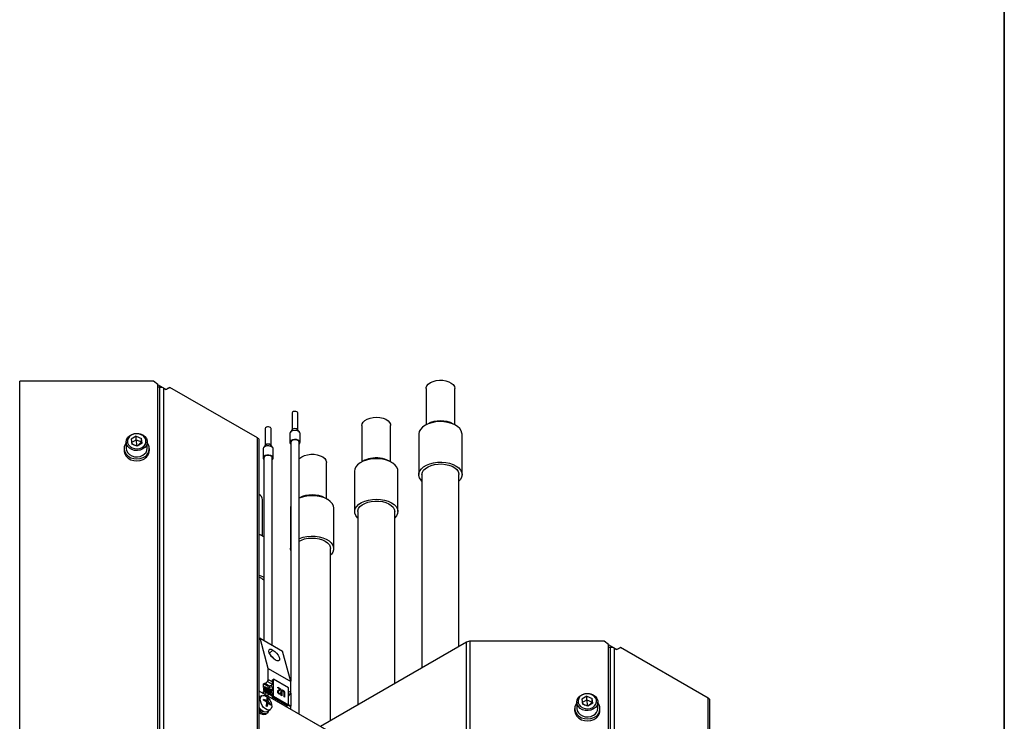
# Model space of a CAD drawing. Header units: millimetres. Extents: x 16 to 577, y 6 to 416.
# Tile 118 of 119: x 510 to 577, y 299 to 346. Entities that reach past the tile are written whole.
import ezdxf

# ---------------------------------------------------------------- set-up
doc = ezdxf.new("R2010")
doc.units = ezdxf.units.MM

msp = doc.modelspace()

# ---------------------------------------------------------------- linework, layer by layer
at = {"color": 7, "linetype": 'Continuous', "lineweight": 35}
msp.add_line((577, 6), (577, 414), dxfattribs=at)
at = {"color": 7, "linetype": 'Continuous', "lineweight": 25}
for p, q in [((510.3415, 272.8708), (510.3415, 321.5716)), ((519.4052, 321.5716), (510.3415, 321.5716)), ((519.6909, 321.3383), (519.4052, 321.5716)), ((519.6909, 272.7541), (519.6909, 321.3383)), ((520.2138, 321.0294), (519.6909, 321.3313)), ((519.6918, 321.1558), (519.6909, 321.1563)), ((519.8321, 321.1558), (519.6909, 321.1558)), ((519.8321, 272.6883), (519.8321, 321.1558)), ((520.1099, 272.6218), (520.1099, 321.0894)), ((520.1099, 321.0894), (520.2109, 321.0311)), ((520.281, 321.0232), (520.3538, 321.0653)), ((520.2824, 321.024), (520.5053, 321.1527)), ((520.5053, 321.1527), (520.3538, 321.0653)), ((526.443, 317.725), (520.5053, 321.1527)), ((537.8531, 321.0763), (537.8531, 318.6188)), ((539.7994, 318.6188), (539.7994, 321.0763)), ((519.6909, 320.2814), (519.6918, 320.2809)), ((528.7773, 319.4077), (528.7773, 318.2659)), ((529.1773, 318.2659), (529.1773, 319.4077)), ((537.9422, 318.6703), (537.7907, 318.5828)), ((539.8618, 318.5828), (539.7103, 318.6703)), ((526.959, 318.3581), (526.959, 317.2162)), ((527.359, 317.2162), (527.359, 318.3581)), ((528.6344, 318.0392), (528.6344, 317.4247)), ((528.7947, 318.2884), (528.6643, 318.12)), ((529.2903, 318.12), (529.1598, 318.2884)), ((529.3201, 317.4247), (529.3201, 318.0392)), ((533.5094, 318.5688), (533.5094, 316.1113)), ((535.4557, 316.1113), (535.4557, 318.5688)), ((537.362, 317.9852), (537.362, 315.2439)), ((540.2905, 315.2439), (540.2905, 317.9852)), ((517.5489, 317.4538), (517.5489, 317.0291)), ((518.2219, 317.8383), (517.8872, 317.6416)), ((517.8872, 317.6416), (517.9286, 317.3065)), ((517.9157, 317.4109), (518.2219, 317.5909)), ((517.9206, 317.3714), (518.116, 317.2376)), ((518.3046, 317.1682), (517.9286, 317.3065)), ((518.2219, 317.8383), (518.5979, 317.7)), ((518.2219, 317.5909), (518.2219, 317.8383)), ((518.2219, 317.5909), (518.5979, 317.4526)), ((518.2219, 317.5909), (518.2588, 317.1851)), ((518.5979, 317.4526), (518.2988, 317.1704)), ((518.6392, 317.365), (518.3046, 317.1682)), ((518.6392, 317.365), (518.5979, 317.7)), ((518.5979, 317.4526), (518.5979, 317.7)), ((518.5979, 317.4526), (518.6108, 317.3483)), ((518.9775, 317.0291), (518.9775, 317.4538)), ((526.443, 268.6742), (526.443, 317.725)), ((526.5581, 268.5138), (526.5581, 317.5646)), ((528.6915, 317.4775), (528.6915, 301.2551)), ((529.263, 299.0146), (529.263, 317.4775)), ((517.4061, 317.0085), (517.4061, 316.8765)), ((519.1204, 316.8765), (519.1204, 317.0085)), ((526.8161, 316.9895), (526.8161, 316.375)), ((526.9764, 317.2387), (526.846, 317.0703)), ((527.472, 317.0703), (527.3416, 317.2387)), ((527.5018, 316.375), (527.5018, 316.9895)), ((526.8733, 316.4278), (526.8733, 304.0304)), ((527.4447, 303.7005), (527.4447, 316.4278)), ((531.1121, 313.6038), (531.1121, 316.0613)), ((533.5986, 316.1628), (533.447, 316.0752)), ((535.5182, 316.0752), (535.3666, 316.1628)), ((533.0183, 315.4776), (533.0183, 312.7364)), ((535.9469, 312.7364), (535.9469, 315.4776)), ((537.5762, 315.2439), (537.5762, 302.1571)), ((540.0762, 303.6003), (540.0762, 315.2439)), ((519.6909, 314.449), (519.6918, 314.4485)), ((526.7684, 311.0962), (526.7684, 313.5537)), ((531.1745, 313.5677), (531.023, 313.6552)), ((528.6746, 312.9701), (528.6746, 310.2288)), ((531.6032, 310.2288), (531.6032, 312.9701)), ((533.2326, 312.7364), (533.2326, 299.6496)), ((535.7326, 301.0928), (535.7326, 312.7364)), ((526.8309, 311.0602), (526.6793, 311.1477)), ((529.263, 310.9062), (529.2845, 310.9153)), ((531.3889, 298.5852), (531.3889, 310.2288)), ((526.6193, 304.1771), (526.5581, 304.1417)), ((527.1741, 302.1061), (526.6193, 304.1771)), ((526.6193, 304.1771), (528.1446, 303.2965)), ((527.2453, 303.1536), (527.4819, 303.3635)), ((528.6995, 301.2255), (528.1446, 303.2965)), ((540.5956, 303.9001), (530.6978, 298.1863)), ((540.5956, 255.141), (540.5956, 303.9001)), ((540.8481, 255.2597), (540.8481, 303.9605)), ((549.9118, 303.9605), (540.8481, 303.9605)), ((550.1975, 303.7272), (549.9118, 303.9605)), ((550.1975, 255.1431), (550.1975, 303.7272)), ((550.7204, 303.4183), (550.1975, 303.7202)), ((550.1984, 303.5447), (550.1975, 303.5452)), ((550.3387, 303.5447), (550.1975, 303.5447)), ((550.3387, 255.0772), (550.3387, 303.5447)), ((550.6165, 255.0107), (550.6165, 303.4783)), ((550.6165, 303.4783), (550.7175, 303.42)), ((550.7876, 303.4121), (550.8604, 303.4542)), ((550.789, 303.4129), (551.0119, 303.5416)), ((551.0119, 303.5416), (550.8604, 303.4542)), ((556.9496, 300.1139), (551.0119, 303.5416)), ((550.1975, 302.6703), (550.1984, 302.6698)), ((527.1741, 301.3726), (527.1741, 302.1061)), ((527.1741, 302.1061), (528.6995, 301.2255)), ((527.1741, 301.3726), (527.4317, 301.2239)), ((527.4317, 301.3275), (527.5327, 301.3858)), ((527.4317, 301.3275), (527.4317, 301.0443)), ((528.5429, 300.8026), (527.5327, 301.3858)), ((527.5327, 300.2193), (527.5327, 301.3858)), ((526.9615, 301.1274), (526.8534, 301.065)), ((526.8534, 300.8361), (526.8534, 301.065)), ((527.1128, 300.9153), (526.8534, 301.065)), ((526.8534, 300.8361), (526.8989, 300.8623)), ((526.8989, 300.7923), (526.8534, 300.7661)), ((526.8534, 300.7661), (526.8534, 300.6261)), ((526.8534, 300.7661), (527.3222, 300.4955)), ((526.8534, 300.6261), (526.8989, 300.6524)), ((526.8989, 300.7923), (527.3581, 300.5273)), ((527.4158, 300.5784), (526.9203, 300.8645)), ((527.2723, 300.4513), (526.9203, 300.6545)), ((526.9615, 301.0962), (526.9615, 301.1274)), ((526.9665, 301.0851), (527.2521, 300.9202)), ((527.1138, 301.231), (526.9856, 301.092)), ((526.9856, 301.092), (527.2733, 300.9259)), ((527.1138, 301.231), (527.4317, 301.0474)), ((527.1257, 300.8139), (527.4317, 300.8959)), ((527.4317, 300.6372), (527.1257, 300.8139)), ((527.1769, 300.9001), (527.14, 300.9214)), ((527.3681, 300.9513), (527.1489, 300.8926)), ((527.1489, 300.8926), (527.1489, 300.9017)), ((527.1597, 300.8955), (527.1489, 300.9017)), ((527.4317, 300.8959), (527.4317, 300.5926)), ((527.8092, 300.8426), (527.8082, 300.8421)), ((527.8082, 300.7943), (527.8082, 300.8421)), ((527.8092, 300.7949), (527.8082, 300.7943)), ((527.9459, 300.7148), (527.8082, 300.7943)), ((527.8092, 300.7949), (527.8092, 300.8426)), ((527.8092, 300.8426), (527.9975, 300.734)), ((527.947, 300.7154), (527.8092, 300.7949)), ((527.8924, 300.6676), (527.8913, 300.667)), ((527.947, 300.7154), (527.9459, 300.7148)), ((528.5429, 299.6361), (528.5429, 300.8026)), ((528.6995, 300.4921), (528.6995, 301.2255)), ((531.1256, 297.9393), (526.5581, 300.5761)), ((531.4016, 297.7758), (526.5581, 300.5719)), ((526.7576, 300.2774), (526.5581, 300.1855)), ((526.8989, 300.5824), (526.8534, 300.5561)), ((526.8534, 300.4056), (526.8534, 300.5561)), ((527.0273, 300.4558), (526.8534, 300.5561)), ((527.1084, 300.4614), (526.8989, 300.5824)), ((526.9213, 300.3664), (526.9615, 300.3896)), ((526.9615, 300.3896), (526.9615, 300.4208)), ((526.9856, 300.4529), (527.1138, 300.4618)), ((527.101, 300.0482), (527.1412, 300.0701)), ((527.4317, 300.2895), (527.1445, 300.4553)), ((527.1741, 300.2205), (527.1741, 300.3899)), ((527.4317, 300.2412), (527.1741, 300.3899)), ((527.4317, 300.5926), (527.2247, 300.409)), ((527.2742, 300.3804), (527.3681, 300.4637)), ((527.4317, 300.427), (527.3681, 300.4637)), ((527.4317, 300.4441), (527.4317, 300.161)), ((527.4317, 300.161), (527.5327, 300.2193)), ((528.4419, 299.5778), (527.4317, 300.161)), ((528.5429, 299.6361), (527.5327, 300.2193)), ((527.8092, 300.5435), (527.8082, 300.5429)), ((527.8987, 300.3774), (527.8977, 300.3768)), ((527.9561, 300.4715), (527.9551, 300.4709)), ((527.9561, 300.4715), (527.9929, 300.445)), ((528.0526, 300.5288), (528.0515, 300.5282)), ((528.0515, 300.2933), (528.0515, 300.5282)), ((528.0526, 300.2939), (528.0515, 300.2933)), ((528.0883, 300.2721), (528.0515, 300.2933)), ((528.0526, 300.2939), (528.0526, 300.5288)), ((528.0893, 300.2727), (528.0526, 300.2939)), ((528.0893, 300.2727), (528.0883, 300.2721)), ((528.0893, 300.5079), (528.0893, 300.2727)), ((528.1673, 300.5935), (528.1663, 300.5929)), ((528.2408, 300.4204), (528.2398, 300.4198)), ((528.2398, 300.1846), (528.2398, 300.4198)), ((528.2408, 300.1852), (528.2398, 300.1846)), ((528.2765, 300.1634), (528.2398, 300.1846)), ((528.2408, 300.1852), (528.2408, 300.4204)), ((528.2775, 300.164), (528.2408, 300.1852)), ((528.2775, 300.164), (528.2765, 300.1634)), ((528.2775, 300.3989), (528.2775, 300.164)), ((528.5429, 300.5825), (528.6995, 300.4921)), ((528.5429, 300.406), (528.6391, 300.3504)), ((528.5429, 300.2461), (528.6391, 300.3504)), ((528.6915, 300.4422), (528.6915, 299.55)), ((548.7285, 300.2272), (548.3938, 300.0305)), ((548.3938, 300.0305), (548.4352, 299.6954)), ((548.4223, 299.7998), (548.7285, 299.9798)), ((548.7285, 300.2272), (549.1045, 300.0889)), ((548.7285, 299.9798), (548.7285, 300.2272)), ((548.7285, 299.9798), (549.1045, 299.8415)), ((548.7285, 299.9798), (548.7654, 299.574)), ((549.1458, 299.7539), (549.1045, 300.0889)), ((549.1045, 299.8415), (549.1045, 300.0889)), ((556.9496, 251.0631), (556.9496, 300.1139)), ((526.9486, 299.9184), (526.9994, 299.9569)), ((527.0045, 299.8824), (527.0753, 299.9426)), ((527.0048, 299.8826), (527.1605, 299.9518)), ((527.0608, 299.6526), (527.1328, 299.6811)), ((527.0667, 299.7952), (527.1868, 299.8616)), ((527.0726, 299.7027), (527.1742, 299.7384)), ((527.116, 299.1913), (527.3067, 299.3261)), ((527.1815, 299.7362), (527.244, 299.7789)), ((527.3002, 299.653), (527.3337, 299.6713)), ((528.4419, 299.5778), (528.5429, 299.6361)), ((528.6995, 299.5093), (528.5113, 299.6179)), ((528.6699, 299.5747), (528.5429, 299.648)), ((528.6995, 299.3399), (528.6995, 299.5093)), ((547.9127, 299.3974), (547.9127, 299.2654)), ((548.0556, 299.8427), (548.0556, 299.418)), ((548.4272, 299.7603), (548.6226, 299.6265)), ((548.8112, 299.5572), (548.4352, 299.6954)), ((549.1045, 299.8415), (548.8054, 299.5593)), ((549.1458, 299.7539), (548.8112, 299.5572)), ((549.1045, 299.8415), (549.1174, 299.7372)), ((549.4841, 299.418), (549.4841, 299.8427)), ((549.627, 299.2654), (549.627, 299.3974)), ((557.0647, 250.9027), (557.0647, 299.9535)), ((526.9753, 299.0267), (527.0561, 299.0733))]:
    msp.add_line(p, q, dxfattribs=at)
at = {"color": 7, "linetype": 'Continuous', "lineweight": 25, "flags": 128}
for points in [[(537.8531, 321.0763), (537.8581, 321.1335), (537.9071, 321.2608), (538.0056, 321.3782), (538.1483, 321.4794), (538.3276, 321.5588), (538.5337, 321.6121), (538.7557, 321.6366), (538.9814, 321.6309), (539.1988, 321.5953), (539.396, 321.5318), (539.5626, 321.4436), (539.6895, 321.3357), (539.7698, 321.2138), (539.7993, 321.0844), (539.7994, 321.0763)], [(529.1773, 319.4077), (529.1759, 319.4211), (529.1519, 319.464), (529.1013, 319.4983), (529.0318, 319.5188), (528.954, 319.5224), (528.8798, 319.5085), (528.8204, 319.4793), (528.7848, 319.4392), (528.7773, 319.4077)], [(533.5094, 318.5688), (533.5289, 318.6805), (533.5992, 318.8044), (533.7171, 318.9157), (533.8763, 319.0082), (534.0682, 319.0771), (534.2825, 319.1186), (534.5075, 319.1304), (534.7312, 319.112), (534.9414, 319.0642), (535.127, 318.9898), (535.2778, 318.8926), (535.3857, 318.778), (535.445, 318.6522), (535.4557, 318.5688)], [(540.2905, 317.9852), (540.2855, 318.0554), (540.2361, 318.2135), (540.1357, 318.3634), (539.988, 318.4997), (539.7984, 318.6173), (539.5736, 318.7121), (539.3218, 318.7806), (539.052, 318.8204), (538.7742, 318.8299), (538.4982, 318.809), (538.234, 318.7582), (537.9913, 318.6796), (537.7787, 318.5758), (537.604, 318.4507), (537.4735, 318.3087), (537.3919, 318.1551), (537.3621, 317.9953), (537.362, 317.9852)], [(518.6806, 316.9805), (518.5087, 316.9061), (518.3186, 316.8723), (518.1244, 316.8817), (517.9405, 316.9335), (517.7806, 317.0238), (517.6564, 317.1461), (517.5773, 317.2912), (517.549, 317.4484), (517.5737, 317.6059), (517.6495, 317.7522), (517.7708, 317.8763), (517.9287, 317.9691), (518.1114, 318.0237), (518.3053, 318.036), (518.4961, 318.0052), (518.6697, 317.9334), (518.8131, 317.8261), (518.9157, 317.6912), (518.9699, 317.5386), (518.9717, 317.3798), (518.921, 317.2264), (518.8215, 317.09), (518.6806, 316.9805)], [(518.6305, 317.0868), (518.7593, 317.1881), (518.848, 317.315), (518.8893, 317.4572), (518.8798, 317.603), (518.8204, 317.7408), (518.7159, 317.8594), (518.5747, 317.9491), (518.4082, 318.0027), (518.2301, 318.0158), (518.0546, 317.9874), (517.896, 317.9198), (517.7671, 317.8185), (517.6785, 317.6916), (517.6372, 317.5494), (517.6466, 317.4035), (517.706, 317.2657), (517.8106, 317.1472), (517.9518, 317.0575), (518.1182, 317.0039), (518.2964, 316.9907), (518.4719, 317.0191), (518.6305, 317.0868)], [(527.3215, 318.4253), (527.2646, 318.4561), (527.1915, 318.472), (527.1136, 318.4705), (527.0425, 318.4519), (526.9891, 318.419), (526.9617, 318.3768), (526.959, 318.3581)], [(527.359, 318.3581), (527.3538, 318.3843), (527.3215, 318.4253)], [(529.3201, 318.0392), (529.3178, 318.0622), (529.2766, 318.1357), (529.1899, 318.1945), (529.0707, 318.2296), (528.9374, 318.2358), (528.8101, 318.212), (528.7083, 318.1619), (528.6474, 318.0932), (528.6344, 318.0392)], [(517.5489, 317.3953), (517.4795, 317.2918), (517.4178, 317.1237), (517.4092, 316.9484), (517.4544, 316.7769), (517.5503, 316.6199), (517.691, 316.4874), (517.8677, 316.3875), (518.0693, 316.3267), (518.283, 316.3088), (518.4955, 316.3348), (518.6934, 316.4031)], [(529.263, 317.3153), (529.3071, 317.3707), (529.3178, 317.4477), (529.2766, 317.5212), (529.1899, 317.58), (529.0707, 317.6151), (528.9374, 317.6213), (528.8101, 317.5975), (528.7083, 317.5474), (528.6474, 317.4787), (528.6367, 317.4017), (528.6779, 317.3282), (528.6915, 317.3153)], [(529.263, 317.3719), (529.2659, 317.3775), (529.2752, 317.4448), (529.2392, 317.5091), (529.1633, 317.5606), (529.0591, 317.5913), (528.9424, 317.5967), (528.831, 317.5759), (528.7419, 317.5321), (528.6886, 317.4719), (528.6793, 317.4046), (528.6915, 317.3719)], [(517.4061, 316.8765), (517.4092, 316.8165), (517.4544, 316.6449), (517.5503, 316.488), (517.691, 316.3554), (517.8677, 316.2556), (518.0693, 316.1948), (518.283, 316.1768), (518.4955, 316.2028), (518.6934, 316.2711)], [(517.5489, 317.0291), (517.549, 317.0236), (517.5773, 316.8665), (517.6564, 316.7214), (517.7806, 316.5991), (517.9405, 316.5087), (518.1244, 316.457), (518.3186, 316.4476), (518.5087, 316.4814), (518.6806, 316.5558)], [(527.4377, 317.1048), (527.34, 317.1576), (527.2148, 317.1848), (527.0811, 317.1823), (526.9593, 317.1504), (526.8678, 317.094), (526.8207, 317.0217), (526.8161, 316.9895)], [(527.5018, 316.9895), (527.4929, 317.0345), (527.4377, 317.1048)], [(527.4377, 316.4903), (527.34, 316.5431), (527.2148, 316.5703), (527.0811, 316.5678), (526.9593, 316.5359), (526.8678, 316.4795), (526.8207, 316.4072), (526.8251, 316.3301), (526.8733, 316.2656)], [(527.4028, 316.4759), (527.3174, 316.5221), (527.2078, 316.5459), (527.0908, 316.5437), (526.9842, 316.5158), (526.9042, 316.4665), (526.863, 316.4032), (526.8668, 316.3357), (526.8733, 316.3222)], [(527.4447, 316.3222), (527.455, 316.3468), (527.4511, 316.4144), (527.4028, 316.4759)], [(527.4447, 316.2656), (527.4502, 316.2705), (527.4973, 316.3428), (527.4929, 316.42), (527.4377, 316.4903)], [(529.263, 316.306), (529.3045, 316.3503), (529.4425, 316.4536), (529.618, 316.5358), (529.8216, 316.5923), (530.0423, 316.6203), (530.2682, 316.6181), (530.4872, 316.5858), (530.6874, 316.5253), (530.858, 316.4398), (530.9898, 316.3339), (531.0758, 316.2133), (531.1113, 316.0844), (531.1121, 316.0613)], [(535.8709, 315.7463), (535.7577, 315.8931), (535.5985, 316.0249), (535.3989, 316.137), (535.1662, 316.2252), (534.9088, 316.2863), (534.6359, 316.3183), (534.3576, 316.3198), (534.0837, 316.291), (533.8243, 316.2327), (533.5886, 316.1471), (533.3853, 316.0374), (533.2217, 315.9074), (533.1036, 315.7618), (533.0353, 315.606), (533.0183, 315.4776)], [(537.5762, 314.8036), (537.5168, 314.8656), (537.4164, 315.0155), (537.367, 315.1737), (537.3704, 315.3344), (537.4263, 315.4918), (537.5329, 315.6403), (537.6862, 315.7744), (537.8807, 315.8894), (538.1094, 315.981), (538.364, 316.046), (538.6353, 316.082)], [(538.6353, 316.082), (538.9135, 316.0877), (539.1885, 316.0629), (539.4505, 316.0086), (539.6899, 315.9265), (539.8981, 315.8198), (540.0675, 315.6923), (540.1921, 315.5486), (540.2673, 315.3939), (540.2904, 315.2337), (540.2606, 315.074), (540.179, 314.9203), (540.0762, 314.8036)], [(538.6632, 315.9594), (538.916, 315.9637), (539.1652, 315.9385), (539.4004, 315.8849), (539.6122, 315.805), (539.7918, 315.7022), (539.9318, 315.5806), (540.0266, 315.4453), (540.0722, 315.3017), (540.0762, 315.2439)], [(535.9469, 315.4776), (535.9339, 315.5898), (535.8709, 315.7463)], [(537.5762, 315.2439), (537.5765, 315.2592), (537.6075, 315.4041), (537.6883, 315.5425), (537.8157, 315.6686), (537.9845, 315.7774), (538.1877, 315.8643), (538.4171, 315.9258), (538.6632, 315.9594)], [(531.6032, 312.9701), (531.6032, 312.9737), (531.5756, 313.1336), (531.496, 313.2876), (531.3674, 313.4301), (531.1944, 313.556), (530.9832, 313.6607), (530.7416, 313.7405), (530.4781, 313.7924), (530.2024, 313.8146), (529.9244, 313.8063), (529.6542, 313.7677), (529.4014, 313.7003), (529.263, 313.6475)], [(533.0943, 312.4677), (533.0313, 312.6242), (533.0207, 312.7848), (533.063, 312.9436), (533.1566, 313.095), (533.2981, 313.2334), (533.4825, 313.3538), (533.7029, 313.4519), (533.9516, 313.5241), (534.2194, 313.5679), (534.4968, 313.5816), (534.7737, 313.5648), (535.04, 313.518), (535.2862, 313.443), (535.5033, 313.3425), (535.6836, 313.22), (535.8204, 313.08), (535.9089, 312.9277), (535.9458, 312.7684), (535.9299, 312.6079), (535.8616, 312.4521), (535.7435, 312.3066), (535.7326, 312.2961)], [(533.2326, 312.7364), (533.2368, 312.7954), (533.2829, 312.939), (533.3781, 313.0742), (533.5185, 313.1957), (533.6984, 313.2983), (533.9104, 313.3779), (534.1458, 313.4313), (534.395, 313.4562), (534.6478, 313.4516), (534.8938, 313.4178), (535.123, 313.3561), (535.326, 313.269), (535.4945, 313.16), (535.6215, 313.0338), (535.7019, 312.8954), (535.7324, 312.7504), (535.7326, 312.7364)], [(528.6915, 313.0981), (528.6807, 313.0469), (528.6746, 312.9701)], [(533.2326, 312.2961), (533.2074, 312.3208), (533.0943, 312.4677)], [(526.5581, 311.2092), (526.6346, 311.1722), (526.6793, 311.1477)], [(526.8733, 311.0346), (526.6727, 311.1393), (526.5581, 311.1841)], [(529.263, 310.7436), (529.4096, 310.8149), (529.6288, 310.8876), (529.869, 310.9334), (530.1202, 310.9504), (530.3722, 310.9378), (530.6146, 310.8961), (530.8376, 310.8272), (531.0319, 310.7338), (531.1897, 310.6197), (531.3045, 310.4896), (531.3715, 310.3488), (531.3889, 310.2288)], [(529.2845, 310.9153), (529.525, 310.9963), (529.7877, 311.0495), (530.0631, 311.073), (530.3412, 311.066), (530.612, 311.0288), (530.8657, 310.9627), (531.0931, 310.87), (531.2861, 310.7542), (531.4376, 310.6193), (531.5421, 310.4704), (531.596, 310.3127), (531.5972, 310.152), (531.5456, 309.9941), (531.4433, 309.8447), (531.3889, 309.7886)], [(528.6915, 310.1008), (528.6747, 310.2252), (528.6915, 310.3569)], [(526.5581, 308.4428), (526.7802, 308.3468), (526.8733, 308.2934)], [(527.665, 302.6804), (527.5385, 302.7708), (527.4163, 302.8915), (527.313, 303.0279), (527.2412, 303.1636), (527.2094, 303.2822), (527.2215, 303.3695), (527.2761, 303.4148), (527.3665, 303.4127), (527.4819, 303.3635)], [(527.4819, 303.3635), (527.6084, 303.2731), (527.7306, 303.1524), (527.8339, 303.0159), (527.9057, 302.8802), (527.9375, 302.7616), (527.9254, 302.6744), (527.8708, 302.6291), (527.7804, 302.6312), (527.665, 302.6804)], [(527.3322, 302.9992), (527.4379, 302.8928), (527.522, 302.7851)], [(526.8989, 300.8623), (526.9105, 300.8664), (526.9203, 300.8645), (526.9269, 300.8569), (526.9292, 300.8448), (526.9269, 300.8301), (526.9203, 300.815), (526.9105, 300.8017), (526.8989, 300.7923)], [(526.8989, 300.6524), (526.9105, 300.6564), (526.9203, 300.6545), (526.9269, 300.6469), (526.9292, 300.6349), (526.9269, 300.6201), (526.9203, 300.605), (526.9105, 300.5917), (526.8989, 300.5824)], [(526.9856, 301.092), (526.9815, 301.0882), (526.9773, 301.0855), (526.9731, 301.0841), (526.9693, 301.0841), (526.966, 301.0854), (526.9636, 301.088), (526.962, 301.0916), (526.9615, 301.0962)], [(527.1489, 300.9017), (527.1466, 300.9138), (527.14, 300.9213), (527.1302, 300.9233), (527.1186, 300.9192), (527.111, 300.9137)], [(527.111, 300.813), (527.1179, 300.8126), (527.1257, 300.8139)], [(526.5581, 300.2157), (526.5929, 300.2106), (526.6063, 300.2077)], [(526.6311, 300.0663), (526.6633, 300.1831), (526.7302, 300.2619), (526.8253, 300.2947), (526.9391, 300.2785), (527.0607, 300.2148), (527.178, 300.1098), (527.2796, 299.9739), (527.3556, 299.8202), (527.3985, 299.664), (527.4041, 299.5204), (527.3718, 299.4035), (527.3049, 299.3248), (527.2099, 299.292), (527.096, 299.3082), (526.9744, 299.3719), (526.8571, 299.4769), (526.7555, 299.6128), (526.6795, 299.7664), (526.6366, 299.9227), (526.6311, 300.0663)], [(527.3681, 300.4637), (527.3796, 300.4723), (527.3911, 300.4778), (527.4021, 300.4801), (527.412, 300.479), (527.4203, 300.4745), (527.4265, 300.4669), (527.4304, 300.4566), (527.4317, 300.4441)], [(549.1872, 299.3694), (549.0153, 299.295), (548.8252, 299.2612), (548.631, 299.2706), (548.4472, 299.3224), (548.2872, 299.4128), (548.163, 299.535), (548.0839, 299.6801), (548.0556, 299.8373), (548.0803, 299.9948), (548.1561, 300.1411), (548.2774, 300.2652), (548.4353, 300.358), (548.618, 300.4126), (548.8119, 300.4249), (549.0027, 300.3941), (549.1763, 300.3223), (549.3197, 300.215), (549.4223, 300.0801), (549.4765, 299.9275), (549.4783, 299.7687), (549.4276, 299.6154), (549.3281, 299.4789), (549.1872, 299.3694)], [(549.1371, 299.4757), (549.2659, 299.577), (549.3546, 299.7039), (549.3959, 299.8461), (549.3864, 299.9919), (549.327, 300.1297), (549.2225, 300.2483), (549.0813, 300.338), (548.9149, 300.3916), (548.7367, 300.4047), (548.5612, 300.3763), (548.4026, 300.3087), (548.2737, 300.2074), (548.1851, 300.0805), (548.1438, 299.9383), (548.1533, 299.7924), (548.2126, 299.6546), (548.3172, 299.5361), (548.4584, 299.4464), (548.6248, 299.3928), (548.803, 299.3797), (548.9785, 299.408), (549.1371, 299.4757)], [(527.116, 299.1913), (527.0794, 299.171), (526.9775, 299.1557), (526.8612, 299.1867), (526.7408, 299.2613), (526.6271, 299.3727), (526.5581, 299.4657)], [(548.0556, 299.7843), (547.9861, 299.6807), (547.9244, 299.5126), (547.9159, 299.3373), (547.961, 299.1658), (548.0569, 299.0088), (548.1976, 298.8763), (548.3743, 298.7764), (548.5759, 298.7156), (548.7896, 298.6977), (549.0021, 298.7237), (549.2, 298.792)], [(548.0556, 299.418), (548.0556, 299.4125), (548.0839, 299.2554), (548.163, 299.1103), (548.2872, 298.988), (548.4472, 298.8977), (548.631, 298.8459), (548.8252, 298.8365), (549.0153, 298.8703), (549.1872, 298.9447)], [(527.1708, 299.23), (527.154, 299.1852), (527.0875, 299.0954), (526.9925, 299.0489), (526.8765, 299.0495), (526.7491, 299.0971), (526.6205, 299.1879), (526.5581, 299.2484)], [(547.9127, 299.2654), (547.9159, 299.2054), (547.961, 299.0339), (548.0569, 298.8769), (548.1976, 298.7443), (548.3743, 298.6445), (548.5759, 298.5837), (548.7896, 298.5657), (549.0021, 298.5917), (549.2, 298.66)]]:
    msp.add_lwpolyline(points, dxfattribs=at)
at = {"color": 7, "linetype": 'Continuous', "lineweight": 25}
for centre, radius, start, end in [((519.8434, 320.5891), 0.5669, 61.959761, 91.144097), ((520.2528, 321.0895), 0.0719, 234.381827, 294.313952), ((538.8262, 316.9671), 1.919, 62.568939, 117.431061), ((528.9773, 318.1018), 0.2611, 45.621321, 134.378679), ((518.4816, 317.0005), 0.6339, 289.518209, 38.522127), ((526.3615, 317.545), 0.1976, 5.694799, 65.625342), ((527.159, 317.0539), 0.2598, 45.343734, 134.656266), ((518.4238, 317.0466), 0.554, 297.611354, 358.185105), ((518.4441, 316.9002), 0.6767, 291.614316, 357.991433), ((534.3517, 314.8238), 1.5363, 99.989798, 119.358358), ((534.4852, 314.4769), 1.9024, 62.397213, 102.135924), ((526.3132, 313.5171), 0.4567, 4.602075, 57.577404), ((530.1389, 311.9759), 1.8978, 62.2374, 117.7626), ((526.1534, 307.3309), 1.0437, 46.388079, 67.184457), ((540.8379, 303.4453), 0.5153, 88.855903, 118.040239), ((550.35, 302.978), 0.5669, 61.959761, 91.144097), ((550.7594, 303.4784), 0.0719, 234.381827, 294.313952), ((526.9521, 301.3836), 0.2223, 316.651455, 357.177195), ((527.3283, 301.0468), 0.1035, 292.664169, 358.641957), ((525.6392, 300.1195), 1.215, 352.865847, 355.447846), ((526.1637, 298.4266), 1.6857, 60.529638, 66.169258), ((526.4222, 298.8573), 1.2419, 62.303312, 69.833595), ((526.9949, 300.4208), 0.0334, 106.234159, 179.936699), ((526.0002, 300.6008), 1.2605, 328.523312, 331.149458), ((526.5335, 299.2854), 0.9926, 52.2412, 55.684542), ((526.4091, 299.9797), 0.6954, 1.057018, 10.397084), ((527.1141, 300.4008), 0.061, 349.654956, 90.356183), ((526.5588, 299.9147), 0.6029, 3.525657, 14.937915), ((528.4774, 300.503), 0.2223, 316.651734, 357.177045), ((556.8681, 299.9339), 0.1976, 5.694799, 65.625342), ((526.9515, 299.6459), 0.4758, 214.220571, 263.088232), ((525.8848, 298.7968), 1.5596, 40.953847, 44.718079), ((526.8587, 298.9987), 0.9685, 77.074803, 81.643772), ((525.2821, 300.0948), 1.8329, 343.364082, 348.256005), ((526.3159, 298.5198), 1.2747, 52.806511, 55.482514), ((525.5639, 299.5543), 1.5219, 6.317967, 10.018232), ((525.9193, 299.9858), 1.2512, 338.893228, 345.90391), ((526.2406, 300.3691), 1.1267, 322.359993, 325.956935), ((526.159, 299.6108), 1.0579, 13.710238, 18.802066), ((526.9102, 298.8377), 0.9386, 69.573068, 73.663111), ((526.2442, 299.1478), 1.1823, 32.257692, 37.134422), ((526.6352, 299.0703), 0.8841, 38.363785, 47.03459), ((526.6863, 299.2225), 0.7879, 34.730561, 44.928016), ((526.459, 299.7344), 0.8771, 352.439818, 355.873875), ((528.6288, 299.5167), 0.0711, 354.005434, 54.682664), ((548.9304, 299.4355), 0.554, 297.611354, 358.185105), ((548.9882, 299.3895), 0.6339, 289.518209, 38.522127), ((526.8386, 299.3792), 0.3781, 222.115042, 291.202376), ((548.9507, 299.2891), 0.6767, 291.614316, 357.991433)]:
    msp.add_arc(centre, radius, start, end, dxfattribs=at)
for points, knots in [([(527.8082, 300.5429), (527.81, 300.5608), (527.8136, 300.5966), (527.8462, 300.6353), (527.8742, 300.655), (527.8913, 300.667)], [0, 0, 0, 0, 0.279141, 0.5590777, 1, 1, 1, 1]), ([(527.8092, 300.5435), (527.811, 300.5613), (527.8146, 300.5971), (527.8472, 300.6359), (527.8752, 300.6556), (527.8924, 300.6676)], [0, 0, 0, 0, 0.279141, 0.5590777, 1, 1, 1, 1]), ([(527.8913, 300.667), (527.8981, 300.6716), (527.9093, 300.679), (527.9247, 300.6898), (527.9369, 300.7002), (527.9429, 300.71), (527.9459, 300.7148)], [0, 0, 0, 0, 0.3400533, 0.5600752, 0.7800781, 1, 1, 1, 1]), ([(527.8924, 300.6676), (527.8992, 300.6721), (527.9104, 300.6796), (527.9257, 300.6904), (527.9379, 300.7008), (527.9439, 300.7105), (527.947, 300.7154)], [0, 0, 0, 0, 0.3400533, 0.5600752, 0.7800781, 1, 1, 1, 1]), ([(527.9975, 300.734), (527.9956, 300.7185), (527.9919, 300.6877), (527.9653, 300.6512), (527.9403, 300.6345), (527.925, 300.6243)], [0, 0, 0, 0, 0.2789983, 0.5591533, 1, 1, 1, 1]), ([(528.0515, 300.5282), (528.0507, 300.5737), (528.0497, 300.6222), (528.0742, 300.6428), (528.0757, 300.6441)], [0, 0, 0, 0, 0.936049, 1, 1, 1, 1]), ([(528.0526, 300.5288), (528.0533, 300.5722), (528.0541, 300.6264), (528.0881, 300.6573), (528.1184, 300.6645), (528.1461, 300.6515), (528.1646, 300.6428)], [0, 0, 0, 0, 0.4989822, 0.6245812, 0.7501367, 1, 1, 1, 1]), ([(528.1646, 300.6428), (528.1831, 300.6303), (528.211, 300.6116), (528.2423, 300.5698), (528.2759, 300.4988), (528.2768, 300.4433), (528.2775, 300.3989)], [0, 0, 0, 0, 0.2500022, 0.3754713, 0.5009046, 1, 1, 1, 1]), ([(527.8977, 300.3768), (527.8835, 300.3865), (527.8551, 300.4058), (527.8261, 300.4565), (527.8107, 300.5032), (527.809, 300.5297), (527.8082, 300.5429)], [0, 0, 0, 0, 0.2796935, 0.5582605, 0.779102, 1, 1, 1, 1]), ([(527.8987, 300.3774), (527.8845, 300.3871), (527.8561, 300.4064), (527.8271, 300.4571), (527.8117, 300.5038), (527.81, 300.5303), (527.8092, 300.5435)], [0, 0, 0, 0, 0.2796935, 0.5582605, 0.779102, 1, 1, 1, 1]), ([(527.925, 300.6243), (527.9049, 300.6119), (527.877, 300.5947), (527.8506, 300.5578), (527.8475, 300.5336), (527.8459, 300.5214)], [0, 0, 0, 0, 0.5606052, 0.780638, 1, 1, 1, 1]), ([(527.8459, 300.5214), (527.8466, 300.5111), (527.8479, 300.4905), (527.8615, 300.4589), (527.8798, 300.4331), (527.8933, 300.4237), (527.9001, 300.419)], [0, 0, 0, 0, 0.2804253, 0.5599428, 0.7799288, 1, 1, 1, 1]), ([(527.9461, 300.3659), (527.9415, 300.3646), (527.9275, 300.3608), (527.9097, 300.3704), (527.8977, 300.3768)], [0, 0, 0, 0, 0.3267042, 1, 1, 1, 1]), ([(527.9929, 300.445), (527.9911, 300.429), (527.9876, 300.3971), (527.9666, 300.3665), (527.9337, 300.3604), (527.9104, 300.3717), (527.8987, 300.3774)], [0, 0, 0, 0, 0.28092, 0.5601055, 0.7797736, 1, 1, 1, 1]), ([(527.9001, 300.419), (527.9066, 300.4159), (527.9196, 300.4098), (527.9362, 300.4131), (527.9535, 300.4294), (527.9551, 300.4541), (527.9561, 300.4715)], [0, 0, 0, 0, 0.1869992, 0.3738594, 0.5610311, 1, 1, 1, 1]), ([(527.94, 300.4191), (527.9422, 300.4209), (527.954, 300.4307), (527.9546, 300.4528), (527.9551, 300.4709)], [0, 0, 0, 0, 0.1809028, 1, 1, 1, 1]), ([(528.1673, 300.5935), (528.1539, 300.6001), (528.1338, 300.61), (528.111, 300.6059), (528.0892, 300.579), (528.0893, 300.5395), (528.0893, 300.5079)], [0, 0, 0, 0, 0.249752, 0.3749364, 0.5000937, 1, 1, 1, 1]), ([(528.1663, 300.5929), (528.1524, 300.6008), (528.1375, 300.6093), (528.126, 300.6067), (528.1252, 300.6065)], [0, 0, 0, 0, 0.9368551, 1, 1, 1, 1]), ([(528.2398, 300.4198), (528.2402, 300.4504), (528.2407, 300.4886), (528.2197, 300.539), (528.1991, 300.5699), (528.1794, 300.5837), (528.1663, 300.5929)], [0, 0, 0, 0, 0.4999106, 0.6254048, 0.7508085, 1, 1, 1, 1]), ([(528.2408, 300.4204), (528.2412, 300.451), (528.2417, 300.4892), (528.2207, 300.5396), (528.2001, 300.5705), (528.1804, 300.5843), (528.1673, 300.5935)], [0, 0, 0, 0, 0.4999106, 0.6254048, 0.7508085, 1, 1, 1, 1])]:
    msp.add_open_spline(points, degree=3, knots=knots, dxfattribs=at)

doc.saveas('drawing.dxf')
